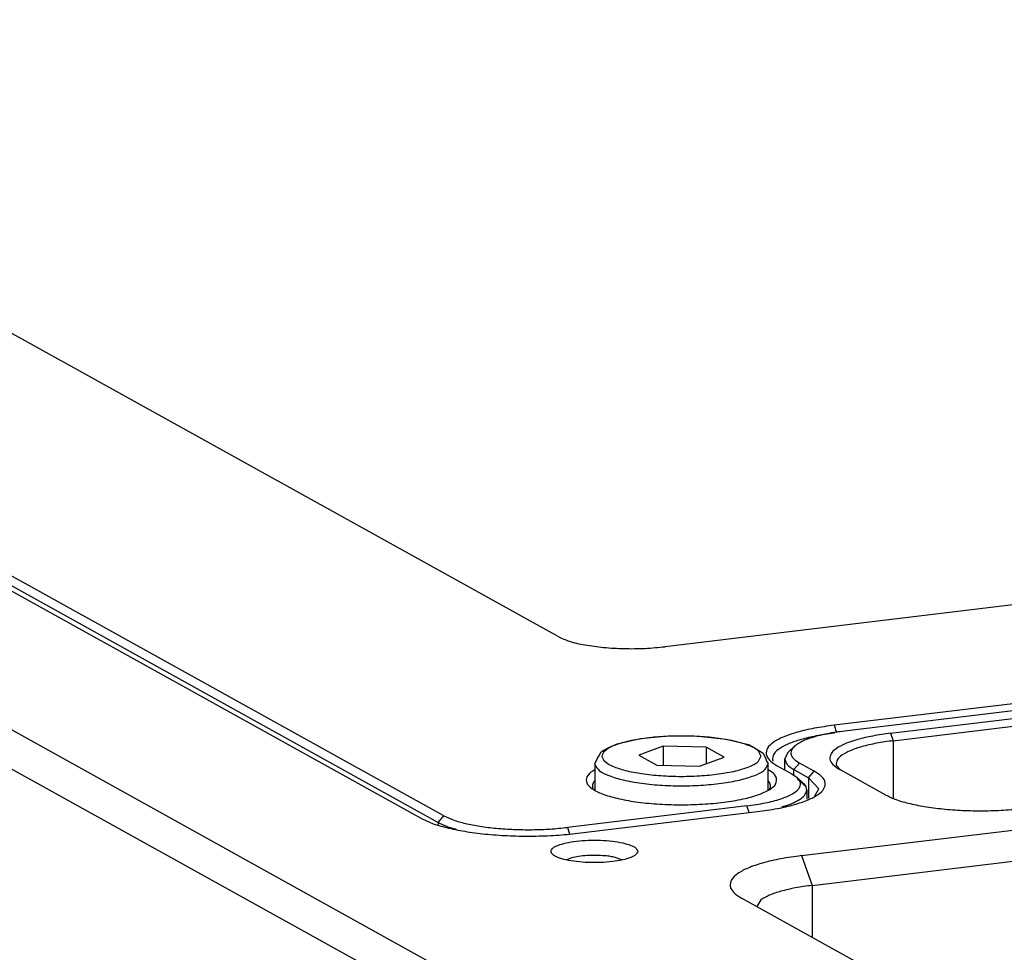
# Model space of a CAD drawing. Header units: inches. Extents: x -399 to 442, y -299 to 295.
# Tile 98 of 138: x 157 to 189, y 151 to 181. Entities that reach past the tile are written whole.
import ezdxf

# ---------------------------------------------------------------- set-up
doc = ezdxf.new("R2010")
doc.units = ezdxf.units.IN

# ---------------------------------------------------------------- blocks, each defined once
blk = doc.blocks.new('0515-0488_4__295', base_point=(219.727, 194.947))
at = {"color": 7, "linetype": 'Continuous'}
for p, q in [((220.508, 196.771), (220.634, 196.832)), ((220.634, 196.832), (221.57, 197.039)), ((221.57, 197.039), (222.708, 197.145)), ((222.708, 197.145), (223.912, 197.137)), ((223.912, 197.137), (225.03, 197.016)), ((225.03, 197.016), (225.93, 196.796)), ((219.896, 196.333), (219.991, 196.504)), ((219.991, 196.504), (220.098, 196.569)), ((220.098, 196.569), (220.325, 196.691)), ((220.325, 196.691), (220.508, 196.771)), ((222.495, 196.734), (221.502, 196.366)), ((224.221, 196.695), (222.495, 196.734)), ((222.495, 196.734), (222.495, 195.954)), ((224.221, 196.695), (224.221, 196.018)), ((224.953, 196.288), (224.221, 196.695)), ((225.93, 196.796), (226.136, 196.691)), ((226.136, 196.691), (226.527, 196.443)), ((226.527, 196.443), (226.635, 196.225)), ((219.727, 196.038), (219.799, 196.155)), ((219.727, 196.038), (219.727, 194.947)), ((219.799, 196.155), (219.821, 196.225)), ((219.821, 196.225), (219.896, 196.333)), ((221.502, 196.366), (222.234, 195.96)), ((223.959, 195.921), (224.953, 196.288)), ((226.635, 196.225), (226.656, 196.126)), ((226.656, 196.126), (226.727, 196.038)), ((226.727, 194.949), (226.727, 196.038)), ((222.234, 195.96), (223.959, 195.921))]:
    blk.add_line(p, q, dxfattribs=at)
at = {"color": 1, "linetype": 'Continuous'}
for points, knots in [([(226.427, 196.327), (226.397, 196.404), (226.32, 196.601), (225.944, 196.772), (225.452, 196.938), (224.794, 197.059), (224.039, 197.138), (223.227, 197.165), (222.416, 197.138), (221.659, 197.059), (221.007, 196.938), (220.5, 196.772), (220.157, 196.601), (219.977, 196.327), (220.157, 196.053), (220.5, 195.883), (221.007, 195.717), (221.659, 195.596), (222.416, 195.517), (223.227, 195.49), (224.039, 195.517), (224.794, 195.596), (225.452, 195.717), (225.944, 195.883), (226.32, 196.053), (226.397, 196.251), (226.427, 196.327)], [0, 0, 0, 0, 0.240498, 0.617454, 1.154144, 1.829828, 2.60603, 3.434731, 4.263433, 5.039635, 5.715319, 6.252009, 6.628965, 6.869463, 7.109961, 7.486917, 8.023607, 8.699291, 9.475493, 10.304194, 11.132896, 11.909098, 12.584782, 13.121472, 13.498428, 13.738926, 13.738926, 13.738926, 13.738926]), ([(219.735, 195.977), (219.788, 195.896), (219.921, 195.688), (220.353, 195.514), (220.919, 195.341), (221.646, 195.22), (222.469, 195.143), (223.342, 195.123), (224.208, 195.158), (225.008, 195.248), (225.703, 195.381), (226.221, 195.561), (226.616, 195.746), (226.696, 195.955), (226.727, 196.038)], [0, 0, 0, 0, 0.285596, 0.727665, 1.334892, 2.081168, 2.924785, 3.815424, 4.698953, 5.521807, 6.235412, 6.801261, 7.199403, 7.455857, 7.455857, 7.455857, 7.455857])]:
    blk.add_open_spline(points, degree=3, knots=knots, dxfattribs=at)
at = {"color": 7, "linetype": 'Continuous'}
blk.add_open_spline([(219.727, 196.038), (219.728, 196.028), (219.728, 196.007), (219.733, 195.987), (219.735, 195.977)], degree=3, knots=[0, 0, 0, 0, 0.03028276, 0.06102935, 0.06102935, 0.06102935, 0.06102935], dxfattribs=at)
blk = doc.blocks.new('N2390-20305_plate__301', base_point=(133.244, 193.193))
at = {"color": 7, "linetype": 'Continuous'}
for p, q in [((218.247, 201.157), (158.235, 234.466)), ((213.635, 193.918), (181.559, 211.722)), ((181.332, 211.453), (213.409, 193.649)), ((268.894, 206.342), (222.566, 200.75)), ((273.253, 202.87), (229.389, 197.576)), ((229.406, 197.264), (229.29, 197.249)), ((226.901, 196.169), (226.914, 196.129)), ((219.727, 195.774), (219.644, 195.726)), ((226.863, 195.689), (226.727, 195.776)), ((227.091, 195.942), (227.683, 195.614)), ((227.683, 195.614), (227.897, 195.464)), ((219.727, 195.333), (219.68, 195.279)), ((226.73, 195.336), (226.727, 195.338)), ((227.897, 195.464), (228.138, 195.239)), ((228.176, 195.202), (227.91, 195.4)), ((228.249, 195.099), (227.91, 195.4)), ((228.138, 195.239), (228.176, 195.202)), ((219.659, 194.997), (219.667, 194.986)), ((226.784, 194.982), (226.818, 195.054)), ((228.176, 195.202), (228.249, 195.099)), ((228.284, 194.962), (228.284, 194.585)), ((225.869, 194.324), (218.619, 193.449)), ((227.399, 194.312), (227.282, 194.277)), ((214.148, 193.371), (214.081, 193.389))]:
    blk.add_line(p, q, dxfattribs=at)
at = {"color": 1, "linetype": 'Continuous'}
for p, q in [((229.389, 197.576), (229.493, 197.281)), ((225.966, 194.05), (225.869, 194.324)), ((213.409, 193.649), (213.635, 193.918)), ((213.409, 193.649), (213.409, 193.569)), ((218.619, 193.449), (218.709, 193.193))]:
    blk.add_line(p, q, dxfattribs=at)
at = {"color": 7, "linetype": 'Continuous'}
for points, knots in [([(218.247, 201.157), (218.397, 201.091), (218.744, 200.937), (219.366, 200.809), (220.103, 200.709), (220.915, 200.666), (221.746, 200.671), (222.296, 200.724), (222.566, 200.75)], [0, 0, 0, 0, 0.49204, 1.134912, 1.89427, 2.723941, 3.571608, 4.38345, 4.38345, 4.38345, 4.38345]), ([(229.389, 197.576), (229.121, 197.539), (228.618, 197.47), (227.931, 197.313), (227.371, 197.129), (226.962, 196.92), (226.691, 196.692), (226.615, 196.392), (226.795, 196.122), (226.982, 196.008), (227.091, 195.942)], [0, 0, 0, 0, 0.810635, 1.5224, 2.113487, 2.571082, 2.899632, 3.145572, 3.418046, 3.801604, 3.801604, 3.801604, 3.801604]), ([(229.29, 197.249), (229.054, 197.213), (228.612, 197.145), (228.01, 196.997), (227.52, 196.825), (227.17, 196.635), (226.922, 196.422), (226.907, 196.246), (226.901, 196.169)], [0, 0, 0, 0, 0.715922, 1.341477, 1.859703, 2.261445, 2.552636, 2.77498, 2.77498, 2.77498, 2.77498]), ([(219.644, 195.726), (219.55, 195.66), (219.387, 195.546), (219.367, 195.212), (219.648, 194.974), (220.067, 194.777), (220.669, 194.605), (221.409, 194.473), (222.253, 194.388), (223.153, 194.356), (224.057, 194.379), (224.914, 194.455), (225.673, 194.581), (226.301, 194.745), (226.749, 194.943), (227.056, 195.163), (227.097, 195.496), (226.947, 195.62), (226.863, 195.689)], [0, 0, 0, 0, 0.328035, 0.567588, 0.880214, 1.348707, 1.97717, 2.74156, 3.604366, 4.520333, 5.440379, 6.315135, 7.098468, 7.75129, 8.246764, 8.58237, 8.822752, 9.128392, 9.128392, 9.128392, 9.128392]), ([(219.68, 195.279), (219.656, 195.233), (219.608, 195.142), (219.642, 195.045), (219.659, 194.997)], [0, 0, 0, 0, 0.1502302, 0.294817, 0.294817, 0.294817, 0.294817]), ([(225.869, 194.324), (226.119, 194.359), (226.579, 194.424), (227.193, 194.576), (227.65, 194.763), (227.961, 194.957), (228.077, 195.258), (227.959, 195.393), (227.897, 195.464)], [0, 0, 0, 0, 0.755177, 1.394104, 1.890622, 2.237112, 2.473901, 2.735369, 2.735369, 2.735369, 2.735369]), ([(226.818, 195.054), (226.823, 195.103), (226.833, 195.209), (226.766, 195.291), (226.73, 195.336)], [0, 0, 0, 0, 0.1415334, 0.3055343, 0.3055343, 0.3055343, 0.3055343]), ([(227.399, 194.312), (227.527, 194.357), (227.757, 194.437), (228.037, 194.593), (228.238, 194.76), (228.27, 194.901), (228.284, 194.962)], [0, 0, 0, 0, 0.405962, 0.727327, 0.967938, 1.151872, 1.151872, 1.151872, 1.151872]), ([(228.284, 194.962), (228.283, 194.985), (228.279, 195.033), (228.26, 195.076), (228.249, 195.099)], [0, 0, 0, 0, 0.0689931, 0.1419968, 0.1419968, 0.1419968, 0.1419968]), ([(213.409, 193.649), (213.507, 193.601), (213.723, 193.495), (213.955, 193.426), (214.081, 193.389)], [0, 0, 0, 0, 0.3278073, 0.7222647, 0.7222647, 0.7222647, 0.7222647]), ([(213.635, 193.918), (213.759, 193.86), (214.037, 193.73), (214.528, 193.6), (215.11, 193.488), (215.766, 193.409), (216.47, 193.363), (217.196, 193.353), (217.915, 193.377), (218.388, 193.425), (218.619, 193.449)], [0, 0, 0, 0, 0.408714, 0.91946, 1.518504, 2.186416, 2.900094, 3.634203, 4.362449, 5.058812, 5.058812, 5.058812, 5.058812])]:
    blk.add_open_spline(points, degree=3, knots=knots, dxfattribs=at)
blk = doc.blocks.new('N2390-20305__302', base_point=(133.244, 193.193))
blk.add_blockref('N2390-20305_plate__301', (133.244, 193.193))
blk = doc.blocks.new('N2390-60305__303', base_point=(133.244, 185.122))
for name, p in [('N2390-20305__302', (133.244, 193.193)), ('0515-0488_4__295', (219.727, 194.947))]:
    blk.add_blockref(name, p)
blk = doc.blocks.new('E6980-24110__350', base_point=(64.875, 148.295))
at = {"color": 7, "linetype": 'Continuous'}
for p, q in [((66.156, 269.559), (262.927, 160.344)), ((65.249, 268.484), (262.02, 159.268)), ((180.652, 211.613), (212.729, 193.809)), ((272.966, 202.55), (229.812, 197.341)), ((231.672, 197.252), (272.749, 202.209)), ((231.778, 196.952), (272.57, 201.875)), ((228.077, 192.309), (268.861, 197.231)), ((227.396, 196.22), (227.543, 196.498)), ((227.784, 196.722), (227.543, 196.498)), ((227.396, 195.773), (227.396, 196.22)), ((228.589, 195.723), (227.998, 196.051)), ((228.499, 191.108), (269.283, 196.03)), ((227.771, 195.783), (228.363, 195.454)), ((229.472, 195.968), (229.667, 195.762)), ((231.476, 194.758), (229.616, 195.79)), ((228.78, 195.013), (228.363, 195.454)), ((228.608, 194.723), (228.78, 195.013)), ((219.041, 193.214), (226.292, 194.089)), ((218.79, 192.217), (218.6, 192.136)), ((220.825, 192.142), (220.556, 192.237)), ((264.827, 168.849), (225.658, 190.589)), ((226.431, 190.524), (226.268, 190.25))]:
    blk.add_line(p, q, dxfattribs=at)
at = {"color": 1, "linetype": 'Continuous'}
for p, q in [((231.672, 197.252), (231.778, 196.952)), ((231.778, 196.952), (231.778, 194.651)), ((227.771, 195.783), (227.998, 196.051)), ((227.771, 195.552), (227.771, 195.783)), ((228.363, 195.454), (228.589, 195.723)), ((228.363, 195.454), (228.363, 194.619)), ((228.077, 192.309), (228.499, 191.108)), ((228.499, 191.108), (228.499, 189.012))]:
    blk.add_line(p, q, dxfattribs=at)
at = {"color": 7, "linetype": 'Continuous'}
for points, knots in [([(229.812, 197.341), (229.58, 197.31), (229.15, 197.251), (228.572, 197.107), (228.11, 196.954), (227.881, 196.791), (227.784, 196.722)], [0, 0, 0, 0, 0.699418, 1.302293, 1.786956, 2.143449, 2.143449, 2.143449, 2.143449]), ([(231.672, 197.252), (231.433, 197.219), (230.982, 197.157), (230.367, 197.016), (229.867, 196.852), (229.501, 196.665), (229.258, 196.461), (229.19, 196.193), (229.351, 195.951), (229.519, 195.849), (229.616, 195.79)], [0, 0, 0, 0, 0.725305, 1.362147, 1.891015, 2.300442, 2.594408, 2.814459, 3.058251, 3.401435, 3.401435, 3.401435, 3.401435]), ([(231.778, 196.952), (231.552, 196.921), (231.128, 196.862), (230.55, 196.73), (230.077, 196.575), (229.739, 196.4), (229.495, 196.205), (229.479, 196.039), (229.472, 195.968)], [0, 0, 0, 0, 0.68264, 1.282021, 1.779779, 2.165122, 2.441796, 2.648903, 2.648903, 2.648903, 2.648903]), ([(227.784, 196.722), (227.735, 196.67), (227.646, 196.575), (227.641, 196.363), (227.782, 196.183), (227.919, 196.1), (227.998, 196.051)], [0, 0, 0, 0, 0.2072094, 0.3787199, 0.5818398, 0.8593182, 0.8593182, 0.8593182, 0.8593182]), ([(227.396, 196.22), (227.421, 196.14), (227.482, 195.945), (227.664, 195.843), (227.771, 195.783)], [0, 0, 0, 0, 0.2433092, 0.5953522, 0.5953522, 0.5953522, 0.5953522]), ([(226.292, 194.089), (226.56, 194.126), (227.063, 194.195), (227.75, 194.352), (228.31, 194.536), (228.719, 194.745), (228.99, 194.973), (229.066, 195.273), (228.886, 195.543), (228.699, 195.657), (228.589, 195.723)], [0, 0, 0, 0, 0.810635, 1.5224, 2.113487, 2.571082, 2.899632, 3.145572, 3.418046, 3.801604, 3.801604, 3.801604, 3.801604]), ([(231.476, 194.758), (231.616, 194.692), (231.931, 194.544), (232.488, 194.397), (233.147, 194.27), (233.891, 194.18), (234.689, 194.128), (235.511, 194.117), (236.327, 194.144), (236.862, 194.199), (237.124, 194.226)], [0, 0, 0, 0, 0.463209, 1.042054, 1.720971, 2.477939, 3.286773, 4.118763, 4.944109, 5.73332, 5.73332, 5.73332, 5.73332]), ([(212.729, 193.809), (212.885, 193.735), (213.237, 193.57), (213.86, 193.406), (214.597, 193.264), (215.428, 193.163), (216.32, 193.105), (217.239, 193.093), (218.15, 193.123), (218.749, 193.184), (219.041, 193.214)], [0, 0, 0, 0, 0.517704, 1.164649, 1.923439, 2.769461, 3.673453, 4.603324, 5.525769, 6.407828, 6.407828, 6.407828, 6.407828]), ([(221.461, 192.481), (221.441, 192.527), (221.389, 192.648), (221.147, 192.743), (220.834, 192.838), (220.42, 192.901), (219.954, 192.936), (219.468, 192.936), (219.002, 192.901), (218.591, 192.838), (218.268, 192.743), (218.049, 192.648), (217.928, 192.481), (218.049, 192.314), (218.268, 192.219), (218.591, 192.124), (219.002, 192.061), (219.468, 192.027), (219.954, 192.027), (220.42, 192.061), (220.834, 192.124), (221.147, 192.219), (221.389, 192.314), (221.441, 192.435), (221.461, 192.481)], [0, 0, 0, 0, 0.145974, 0.383812, 0.72424, 1.149027, 1.62833, 2.126432, 2.605735, 3.030522, 3.370949, 3.608789, 3.754762, 3.900735, 4.138574, 4.479001, 4.903789, 5.383092, 5.881194, 6.360497, 6.785284, 7.125711, 7.36355, 7.509524, 7.509524, 7.509524, 7.509524]), ([(220.139, 192.302), (220.019, 192.311), (219.778, 192.327), (219.422, 192.316), (219.09, 192.287), (218.884, 192.239), (218.79, 192.217)], [0, 0, 0, 0, 0.359886, 0.725243, 1.066795, 1.357837, 1.357837, 1.357837, 1.357837]), ([(220.556, 192.237), (220.49, 192.25), (220.353, 192.28), (220.213, 192.294), (220.139, 192.302)], [0, 0, 0, 0, 0.1996818, 0.4223197, 0.4223197, 0.4223197, 0.4223197]), ([(228.077, 192.309), (227.795, 192.27), (227.265, 192.197), (226.542, 192.032), (225.953, 191.838), (225.522, 191.618), (225.237, 191.378), (225.157, 191.063), (225.346, 190.778), (225.543, 190.659), (225.658, 190.589)], [0, 0, 0, 0, 0.8533, 1.602526, 2.224723, 2.706402, 3.052244, 3.311128, 3.597943, 4.001688, 4.001688, 4.001688, 4.001688]), ([(228.499, 191.108), (228.274, 191.077), (227.85, 191.02), (227.272, 190.885), (226.797, 190.737), (226.542, 190.589), (226.431, 190.524)], [0, 0, 0, 0, 0.68264, 1.282022, 1.77978, 2.165123, 2.165123, 2.165123, 2.165123])]:
    blk.add_open_spline(points, degree=3, knots=knots, dxfattribs=at)
blk = doc.blocks.new('E6980-64110__351', base_point=(64.875, 148.295))
blk.add_blockref('E6980-24110__350', (64.875, 148.295))
blk = doc.blocks.new('N2494-90112__404', base_point=(64.875, -291.434))
for name, p in [('E6980-64110__351', (64.875, 148.295)), ('N2390-60305__303', (133.244, 185.122))]:
    blk.add_blockref(name, p)
blk = doc.blocks.new('gen2', base_point=(303.75, 141.25))
blk.add_blockref('N2494-90112__404', (64.875, -291.434))

msp = doc.modelspace()

# ---------------------------------------------------------------- block references
at = {"xscale": 0.8, "yscale": 0.8, "zscale": 0.8}
msp.add_blockref('gen2', (243, 113), dxfattribs=at)

doc.saveas('drawing.dxf')
